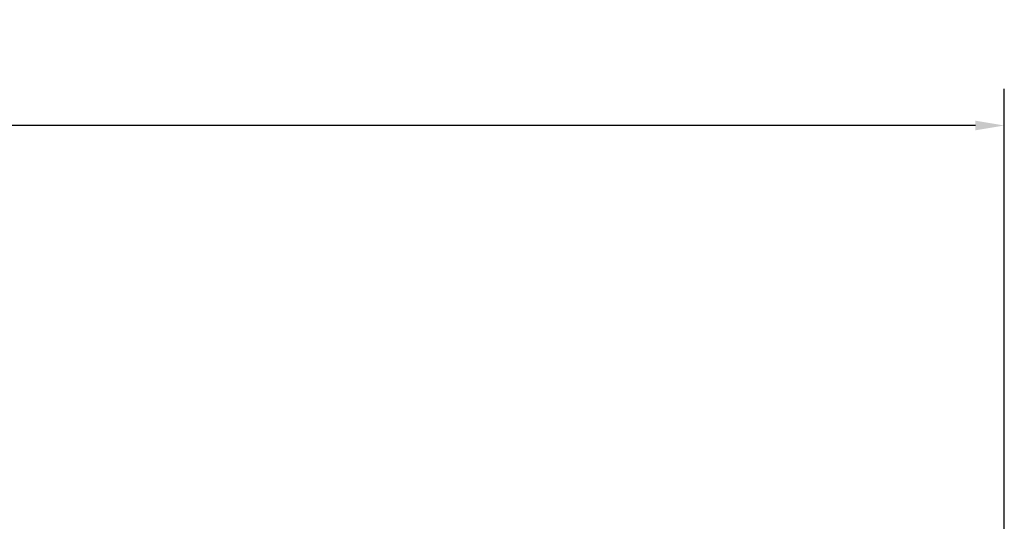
# Model space of a CAD drawing. Header units: inches. Extents: x 9.4 to 55.3, y 0.3 to 33.1.
# Tile 171 of 173: x 38.1 to 41.5, y 31.4 to 33.1. Entities that reach past the tile are written whole.
import ezdxf

# ---------------------------------------------------------------- set-up
doc = ezdxf.new("R2010")
doc.units = ezdxf.units.IN
doc.header["$MEASUREMENT"] = 0
doc.layers.add('Dimensions(ANSI)', color=7, linetype='Continuous', lineweight=25)
doc.styles.add('Copy of DEFAULT-ANSI', font='arial.ttf')
doc.dimstyles.new('Copy of DEFAULT-ANSI-06', dxfattribs={"dimtxt": 0.5, "dimasz": 0.098425, "dimexe": 0.125, "dimexo": 0.0625, "dimgap": 0.031496, "dimtad": 0, "dimtih": 1, "dimtoh": 1, "dimrnd": 1e-08, "dimzin": 0, "dimdsep": 46, "dimtxsty": 'Copy of DEFAULT-ANSI', "dimcen": 0.09, "dimdle": 0.393701, "dimclrd": 179, "dimclre": 179, "dimclrt": 179, "dimadec": 0, "dimazin": 0, "dimtfac": 1, "dimtofl": 0, "dimtmove": 0, "dimatfit": 3, "dimfxl": 1, "dimtolj": 1, "dimtzin": 0, "dimlwd": 25, "dimlwe": 25, "dimarcsym": 0})

# ---------------------------------------------------------------- blocks, each defined once
blk = doc.blocks.new('*D8')
at = {"layer": 'Defpoints', "color": 0, "linetype": 'Continuous'}
for p in [(41.4726, 32.715), (13.9726, 31.1402), (41.4726, 31.1402)]:
    blk.add_point(p, dxfattribs=at)
at = {"layer": 'Dimensions(ANSI)', "color": 179, "linetype": 'Continuous', "lineweight": 25}
for p, q in [((13.9726, 31.2027), (13.9726, 32.84)), ((41.4726, 31.2027), (41.4726, 32.84)), ((14.071, 32.715), (25.4907, 32.715)), ((41.3742, 32.715), (29.9544, 32.715))]:
    blk.add_line(p, q, dxfattribs=at)
at = {"layer": 'Dimensions(ANSI)', "color": 179, "linetype": 'Continuous'}
for points in [[(14.071, 32.7314), (14.071, 32.6986), (13.9726, 32.715)], [(41.3742, 32.7314), (41.3742, 32.6986), (41.4726, 32.715)]]:
    blk.add_solid(points, dxfattribs=at)
at = {"layer": 'Dimensions(ANSI)', "color": 179, "linetype": 'Continuous', "lineweight": 25, "insert": (25.5222, 33.0354), "char_height": 0.5, "attachment_point": 1, "style": 'Copy of DEFAULT-ANSI'}
blk.add_mtext('\\A1;27.50 [698.50]', dxfattribs=at)

msp = doc.modelspace()

# ---------------------------------------------------------------- dimensions: what is measured, and where the dimension line sits
at = {"layer": 'Dimensions(ANSI)', "color": 179, "linetype": 'Continuous', "lineweight": 25}
dim = msp.add_linear_dim(base=(41.4726, 32.715), p1=(13.9726, 31.1402), p2=(41.4726, 31.1402), dimstyle='Copy of DEFAULT-ANSI-06', override={"dimtih": 0, "dimtoh": 0, "dimdec": 2, "dimtp": 0, "dimtm": 0, "dimtdec": 2, "dimatfit": 1}, dxfattribs=at)
dim.commit()
dim.dimension.update_dxf_attribs({"geometry": '*D8', "text_midpoint": (27.7226, 32.715), "dimtype": 160})

doc.saveas('drawing.dxf')
